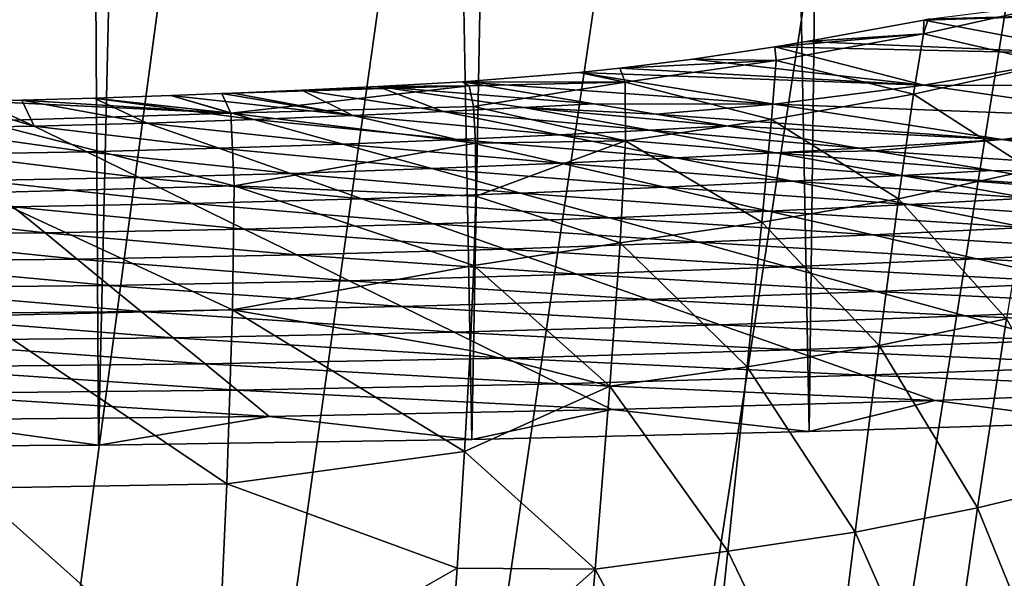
# Model space of a CAD drawing. Header units: metres. Extents: x -23 to 23, y -199 to 23.
# Tile 61 of 112: x 1.48 to 6.63, y -24.19 to -21.27. Entities that reach past the tile are written whole.
import ezdxf

# ---------------------------------------------------------------- set-up
doc = ezdxf.new("R2010")
doc.units = ezdxf.units.M
doc.layers.add('solid_509541_180_SW0001', color=7, linetype='CONTINUOUS')

msp = doc.modelspace()

# ---------------------------------------------------------------- linework, layer by layer
at = {"layer": 'solid_509541_180_SW0001'}
for points in [[(1.616299, 23.49324), (0.073769, -23.499956), (0.061175, 23.499964)], [(1.616299, 23.49324), (1.894353, -23.490602), (0.073769, -23.499956)], [(2.975775, 23.477303), (1.894353, -23.490602), (1.616299, 23.49324)], [(2.975775, 23.477303), (3.845593, -23.46209), (1.894353, -23.490602)], [(4.722526, 23.443232), (3.845593, -23.46209), (2.975775, 23.477303)], [(4.722526, 23.443232), (5.609097, -23.420244), (3.845593, -23.46209)], [(6.185951, 23.403366), (5.609097, -23.420244), (4.722526, 23.443232)], [(6.185951, 23.403366), (7.135674, -23.372118), (5.609097, -23.420244)], [(7.414093, 23.362188), (7.135674, -23.372118), (6.185951, 23.403366)], [(19.316486, -4.761213, 243), (18.993776, -5.918785, 243), (-20.209421, -189, 243)], [(19.316486, -4.761213, 243), (-20.209421, -189, 243), (20.209421, -189, 243)], [(18.993776, -5.918785, 243), (18.601791, -7.054702, 243), (-20.209421, -189, 243)], [(18.601791, -7.054702, 243), (18.141941, -8.164902, 243), (-20.209421, -189, 243)], [(18.141941, -8.164902, 243), (17.615858, -9.2454, 243), (-20.209421, -189, 243)], [(17.615858, -9.2454, 243), (17.025412, -10.292294, 243), (-20.209421, -189, 243)], [(17.025412, -10.292294, 243), (16.372877, -11.301532, 243), (-20.209421, -189, 243)], [(16.372877, -11.301532, 243), (15.660671, -12.269428, 243), (-20.209421, -189, 243)], [(15.660671, -12.269428, 243), (14.891361, -13.19253, 243), (-20.209421, -189, 243)], [(14.891361, -13.19253, 243), (14.067702, -14.067531, 243), (-20.209421, -189, 243)], [(14.067702, -14.067531, 243), (13.192632, -14.891286, 243), (-20.209421, -189, 243)], [(13.192632, -14.891286, 243), (12.269317, -15.660772, 243), (-20.209421, -189, 243)], [(12.269317, -15.660772, 243), (11.301332, -16.373013, 243), (-20.209421, -189, 243)], [(11.301332, -16.373013, 243), (10.292202, -17.025454, 243), (-20.209421, -189, 243)], [(10.292202, -17.025454, 243), (9.245549, -17.61577, 243), (-20.209421, -189, 243)], [(9.245549, -17.61577, 243), (8.165118, -18.141846, 243), (-20.209421, -189, 243)], [(8.165118, -18.141846, 243), (7.054771, -18.601778, 243), (-20.209421, -189, 243)], [(7.054771, -18.601778, 243), (5.918605, -18.993841, 243), (-20.209421, -189, 243)], [(5.918605, -18.993841, 243), (4.76099, -19.316536, 243), (-20.209421, -189, 243)], [(4.76099, -19.316536, 243), (3.586091, -19.568735, 243), (-20.209421, -189, 243)], [(3.586091, -19.568735, 243), (2.39812, -19.749546, 243), (-20.209421, -189, 243)], [(2.39812, -19.749546, 243), (1.201424, -19.858311, 243), (-20.209421, -189, 243)], [(6.207005, -21.341492, 193.3564), (6.230717, -21.265827, 190.338989), (6.958914, -21.173979, 193.646439)], [(6.207005, -21.341492, 193.3564), (6.958914, -21.173979, 193.646439), (6.876636, -21.496485, 196.614426)], [(6.209002, -21.27014, 190.331879), (7.142649, -21.448755, 168.448547), (8.213957, -21.207584, 168.448547)], [(6.230717, -21.265827, 190.338989), (6.209002, -21.27014, 190.331879), (8.213957, -21.207584, 168.448547)], [(6.209002, -21.27014, 190.331879), (5.595481, -21.382557, 190.142395), (7.142649, -21.448755, 168.448547)], [(6.207005, -21.341492, 193.3564), (5.595481, -21.382557, 190.142395), (6.209002, -21.27014, 190.331879)], [(6.207005, -21.341492, 193.3564), (6.209002, -21.27014, 190.331879), (6.230717, -21.265827, 190.338989)], [(6.207005, -21.341492, 193.3564), (5.429937, -21.409719, 190.094925), (5.595481, -21.382557, 190.142395)], [(5.436647, -21.480829, 193.096573), (5.429937, -21.409719, 190.094925), (6.207005, -21.341492, 193.3564)], [(5.436647, -21.480829, 193.096573), (6.207005, -21.341492, 193.3564), (6.154942, -21.656761, 196.314209)], [(6.154942, -21.656761, 196.314209), (6.207005, -21.341492, 193.3564), (6.876636, -21.496485, 196.614426)], [(5.429937, -21.409719, 190.094925), (5.000621, -21.473419, 189.978958), (6.208157, -21.609673, 168.448547)], [(5.436647, -21.480829, 193.096573), (5.000621, -21.473419, 189.978958), (5.429937, -21.409719, 190.094925)], [(5.595481, -21.382557, 190.142395), (5.429937, -21.409719, 190.094925), (7.142649, -21.448755, 168.448547)], [(5.429937, -21.409719, 190.094925), (6.208157, -21.609673, 168.448547), (7.142649, -21.448755, 168.448547)], [(7.142649, -21.448755, 168.448547), (6.208157, -21.609673, 168.448547), (8.336508, -21.612206, 144.381027)], [(5.000621, -21.473419, 189.978958), (4.618713, -21.521194, 189.884323), (6.208157, -21.609673, 168.448547)], [(5.436647, -21.480829, 193.096573), (4.618713, -21.521194, 189.884323), (5.000621, -21.473419, 189.978958)], [(4.647918, -21.595234, 192.868408), (4.618713, -21.521194, 189.884323), (5.436647, -21.480829, 193.096573)], [(4.647918, -21.595234, 192.868408), (5.436647, -21.480829, 193.096573), (5.412937, -21.788731, 196.043533)], [(5.412937, -21.788731, 196.043533), (5.436647, -21.480829, 193.096573), (6.154942, -21.656761, 196.314209)], [(6.154942, -21.656761, 196.314209), (6.876636, -21.496485, 196.614426), (6.77003, -22.053106, 199.504044)], [(4.406737, -21.543785, 189.83522), (3.797535, -21.59197, 189.70755), (5.426305, -21.709255, 168.448547)], [(4.647918, -21.595234, 192.868408), (3.797535, -21.59197, 189.70755), (4.406737, -21.543785, 189.83522)], [(4.618713, -21.521194, 189.884323), (4.406737, -21.543785, 189.83522), (6.208157, -21.609673, 168.448547)], [(4.647918, -21.595234, 192.868408), (4.406737, -21.543785, 189.83522), (4.618713, -21.521194, 189.884323)], [(4.406737, -21.543785, 189.83522), (5.426305, -21.709255, 168.448547), (6.208157, -21.609673, 168.448547)], [(3.831389, -21.613434, 191.525238), (2.539451, -21.654278, 189.505615), (2.59855, -21.651846, 189.51326)], [(2.58552, -21.756897, 192.770126), (2.539451, -21.654278, 189.505615), (3.831389, -21.613434, 191.525238)], [(2.58552, -21.756897, 192.770126), (3.831389, -21.613434, 191.525238), (3.853807, -21.720793, 193.328903)], [(3.831389, -21.613434, 191.525238), (2.59855, -21.651846, 189.51326), (2.956939, -21.636044, 189.563522)], [(3.831389, -21.613434, 191.525238), (2.956939, -21.636044, 189.563522), (3.354321, -21.616423, 189.626999)], [(3.354321, -21.616423, 189.626999), (2.956939, -21.636044, 189.563522), (3.695697, -21.747831, 175.275177)], [(3.797535, -21.59197, 189.70755), (3.354321, -21.616423, 189.626999), (4.482867, -21.706884, 175.275177)], [(3.831389, -21.613434, 191.525238), (3.354321, -21.616423, 189.626999), (3.797535, -21.59197, 189.70755)], [(3.354321, -21.616423, 189.626999), (3.695697, -21.747831, 175.275177), (4.116369, -21.726852, 175.275177)], [(3.354321, -21.616423, 189.626999), (4.116369, -21.726852, 175.275177), (4.482867, -21.706884, 175.275177)], [(5.426305, -21.709255, 168.448547), (3.797535, -21.59197, 189.70755), (4.482867, -21.706884, 175.275177)], [(3.831389, -21.613434, 191.525238), (3.797535, -21.59197, 189.70755), (4.647918, -21.595234, 192.868408)], [(3.853807, -21.720793, 193.328903), (3.831389, -21.613434, 191.525238), (4.647918, -21.595234, 192.868408)], [(3.853807, -21.720793, 193.328903), (4.647918, -21.595234, 192.868408), (4.648838, -21.901735, 195.803909)], [(4.648838, -21.901735, 195.803909), (4.647918, -21.595234, 192.868408), (5.412937, -21.788731, 196.043533)], [(6.208157, -21.609673, 168.448547), (5.426305, -21.709255, 168.448547), (7.417116, -21.783422, 144.381027)], [(6.208157, -21.609673, 168.448547), (7.417116, -21.783422, 144.381027), (8.336508, -21.612206, 144.381027)], [(2.271508, -21.664667, 189.473145), (1.871135, -21.678226, 189.431458), (2.706049, -21.789618, 175.275177)], [(2.58552, -21.756897, 192.770126), (1.871135, -21.678226, 189.431458), (2.271508, -21.664667, 189.473145)], [(2.539451, -21.654278, 189.505615), (2.271508, -21.664667, 189.473145), (3.223964, -21.769098, 175.275177)], [(2.58552, -21.756897, 192.770126), (2.271508, -21.664667, 189.473145), (2.539451, -21.654278, 189.505615)], [(2.271508, -21.664667, 189.473145), (2.706049, -21.789618, 175.275177), (3.223964, -21.769098, 175.275177)], [(2.59855, -21.651846, 189.51326), (2.539451, -21.654278, 189.505615), (3.223964, -21.769098, 175.275177)], [(2.956939, -21.636044, 189.563522), (2.59855, -21.651846, 189.51326), (3.223964, -21.769098, 175.275177)], [(2.956939, -21.636044, 189.563522), (3.223964, -21.769098, 175.275177), (3.695697, -21.747831, 175.275177)], [(5.412937, -21.788731, 196.043533), (6.154942, -21.656761, 196.314209), (6.076934, -22.203512, 199.198532)], [(6.076934, -22.203512, 199.198532), (6.154942, -21.656761, 196.314209), (6.77003, -22.053106, 199.504044)], [(1.121829, -21.696999, 189.375214), (0.944679, -21.834528, 175.275177), (1.558348, -21.823528, 175.275177)], [(1.272421, -21.693939, 189.384247), (1.121829, -21.696999, 189.375214), (1.558348, -21.823528, 175.275177)], [(1.493871, -21.68878, 189.399612), (1.272421, -21.693939, 189.384247), (1.558348, -21.823528, 175.275177)], [(2.58552, -21.756897, 192.770126), (1.272421, -21.693939, 189.384247), (1.493871, -21.68878, 189.399612)], [(1.276266, -21.797894, 192.617279), (1.272421, -21.693939, 189.384247), (2.58552, -21.756897, 192.770126)], [(1.871135, -21.678226, 189.431458), (1.493871, -21.68878, 189.399612), (2.148315, -21.808176, 175.275177)], [(2.58552, -21.756897, 192.770126), (1.493871, -21.68878, 189.399612), (1.871135, -21.678226, 189.431458)], [(1.493871, -21.68878, 189.399612), (1.558348, -21.823528, 175.275177), (2.148315, -21.808176, 175.275177)], [(1.871135, -21.678226, 189.431458), (2.148315, -21.808176, 175.275177), (2.706049, -21.789618, 175.275177)], [(2.58552, -21.756897, 192.770126), (3.853807, -21.720793, 193.328903), (3.865208, -21.913446, 195.117004)], [(3.865208, -21.913446, 195.117004), (3.853807, -21.720793, 193.328903), (4.648838, -21.901735, 195.803909)], [(4.807035, -21.761238, 168.448547), (4.482867, -21.706884, 175.275177), (4.116369, -21.726852, 175.275177)], [(5.426305, -21.709255, 168.448547), (4.482867, -21.706884, 175.275177), (4.807035, -21.761238, 168.448547)], [(5.426305, -21.709255, 168.448547), (4.807035, -21.761238, 168.448547), (6.618662, -21.893757, 144.381027)], [(5.426305, -21.709255, 168.448547), (6.618662, -21.893757, 144.381027), (7.417116, -21.783422, 144.381027)], [(1.276266, -21.797894, 192.617279), (2.58552, -21.756897, 192.770126), (2.602848, -22.135984, 195.989914)], [(2.602848, -22.135984, 195.989914), (2.58552, -21.756897, 192.770126), (3.865208, -21.913446, 195.117004)], [(3.223964, -21.769098, 175.275177), (2.706049, -21.789618, 175.275177), (3.767678, -21.893801, 160.667694)], [(3.695697, -21.747831, 175.275177), (3.223964, -21.769098, 175.275177), (4.304678, -21.869167, 160.667694)], [(3.223964, -21.769098, 175.275177), (3.767678, -21.893801, 160.667694), (4.304678, -21.869167, 160.667694)], [(4.116369, -21.726852, 175.275177), (3.695697, -21.747831, 175.275177), (4.775633, -21.845324, 160.667694)], [(3.695697, -21.747831, 175.275177), (4.304678, -21.869167, 160.667694), (4.775633, -21.845324, 160.667694)], [(4.116369, -21.726852, 175.275177), (4.775633, -21.845324, 160.667694), (5.176515, -21.823191, 160.667694)], [(4.807035, -21.761238, 168.448547), (4.116369, -21.726852, 175.275177), (5.176515, -21.823191, 160.667694)], [(6.618662, -21.893757, 144.381027), (4.807035, -21.761238, 168.448547), (5.176515, -21.823191, 160.667694)], [(1.558348, -21.823528, 175.275177), (0.944679, -21.834528, 175.275177), (1.832758, -21.958258, 160.667694)], [(1.271734, -22.173246, 195.817856), (1.276266, -21.797894, 192.617279), (2.602848, -22.135984, 195.989914)], [(2.148315, -21.808176, 175.275177), (1.558348, -21.823528, 175.275177), (2.522696, -21.939917, 160.667694)], [(1.558348, -21.823528, 175.275177), (1.832758, -21.958258, 160.667694), (2.522696, -21.939917, 160.667694)], [(2.706049, -21.789618, 175.275177), (2.148315, -21.808176, 175.275177), (3.170939, -21.9179, 160.667694)], [(2.148315, -21.808176, 175.275177), (2.522696, -21.939917, 160.667694), (3.170939, -21.9179, 160.667694)], [(2.706049, -21.789618, 175.275177), (3.170939, -21.9179, 160.667694), (3.767678, -21.893801, 160.667694)], [(4.648838, -21.901735, 195.803909), (5.412937, -21.788731, 196.043533), (5.36194, -22.325861, 198.922073)], [(5.176515, -21.823191, 160.667694), (4.775633, -21.845324, 160.667694), (5.870162, -21.939499, 146.060226)], [(6.618662, -21.893757, 144.381027), (5.176515, -21.823191, 160.667694), (5.870162, -21.939499, 146.060226)], [(5.36194, -22.325861, 198.922073), (5.412937, -21.788731, 196.043533), (6.076934, -22.203512, 199.198532)], [(7.417116, -21.783422, 144.381027), (6.618662, -21.893757, 144.381027), (8.626075, -21.957172, 120.313515)], [(0.944679, -21.834528, 175.275177), (1.112163, -21.971464, 160.667694), (1.832758, -21.958258, 160.667694)], [(4.304678, -21.869167, 160.667694), (3.767678, -21.893801, 160.667694), (4.91366, -21.990503, 146.060226)], [(4.775633, -21.845324, 160.667694), (4.304678, -21.869167, 160.667694), (5.434898, -21.963797, 146.060226)], [(4.304678, -21.869167, 160.667694), (4.91366, -21.990503, 146.060226), (5.434898, -21.963797, 146.060226)], [(4.775633, -21.845324, 160.667694), (5.434898, -21.963797, 146.060226), (5.870162, -21.939499, 146.060226)], [(3.170939, -21.9179, 160.667694), (2.522696, -21.939917, 160.667694), (3.635829, -22.046181, 146.060226)], [(2.602848, -22.135984, 195.989914), (3.865208, -21.913446, 195.117004), (3.865968, -22.190699, 196.888397)], [(3.767678, -21.893801, 160.667694), (3.170939, -21.9179, 160.667694), (4.311391, -22.018503, 146.060226)], [(3.170939, -21.9179, 160.667694), (3.635829, -22.046181, 146.060226), (4.311391, -22.018503, 146.060226)], [(3.767678, -21.893801, 160.667694), (4.311391, -22.018503, 146.060226), (4.91366, -21.990503, 146.060226)], [(3.865968, -22.190699, 196.888397), (3.865208, -21.913446, 195.117004), (4.648838, -21.901735, 195.803909)], [(3.865968, -22.190699, 196.888397), (4.648838, -21.901735, 195.803909), (4.621654, -22.434309, 198.67627)], [(4.621654, -22.434309, 198.67627), (4.648838, -21.901735, 195.803909), (5.36194, -22.325861, 198.922073)], [(6.618662, -21.893757, 144.381027), (5.870162, -21.939499, 146.060226), (5.949899, -21.952869, 144.381027)], [(6.618662, -21.893757, 144.381027), (5.949899, -21.952869, 144.381027), (7.81102, -22.07826, 120.313515)], [(6.618662, -21.893757, 144.381027), (7.81102, -22.07826, 120.313515), (8.626075, -21.957172, 120.313515)], [(1.832758, -21.958258, 160.667694), (1.112163, -21.971464, 160.667694), (2.107169, -22.092987, 146.060226)], [(1.112163, -21.971464, 160.667694), (1.279648, -22.1084, 146.060226), (2.107169, -22.092987, 146.060226)], [(2.522696, -21.939917, 160.667694), (1.832758, -21.958258, 160.667694), (2.897076, -22.071655, 146.060226)], [(1.832758, -21.958258, 160.667694), (2.107169, -22.092987, 146.060226), (2.897076, -22.071655, 146.060226)], [(2.522696, -21.939917, 160.667694), (2.897076, -22.071655, 146.060226), (3.635829, -22.046181, 146.060226)], [(5.434898, -21.963797, 146.060226), (4.91366, -21.990503, 146.060226), (6.094162, -22.082268, 131.452744)], [(5.949899, -21.952869, 144.381027), (5.870162, -21.939499, 146.060226), (5.434898, -21.963797, 146.060226)], [(5.949899, -21.952869, 144.381027), (5.434898, -21.963797, 146.060226), (6.563809, -22.055807, 131.452744)], [(5.434898, -21.963797, 146.060226), (6.094162, -22.082268, 131.452744), (6.563809, -22.055807, 131.452744)], [(7.81102, -22.07826, 120.313515), (5.949899, -21.952869, 144.381027), (6.563809, -22.055807, 131.452744)], [(4.311391, -22.018503, 146.060226), (3.635829, -22.046181, 146.060226), (4.855104, -22.143206, 131.452744)], [(4.91366, -21.990503, 146.060226), (4.311391, -22.018503, 146.060226), (5.522641, -22.111839, 131.452744)], [(4.311391, -22.018503, 146.060226), (4.855104, -22.143206, 131.452744), (5.522641, -22.111839, 131.452744)], [(4.91366, -21.990503, 146.060226), (5.522641, -22.111839, 131.452744), (6.094162, -22.082268, 131.452744)], [(2.897076, -22.071655, 146.060226), (2.107169, -22.092987, 146.060226), (3.271457, -22.203396, 131.452744)], [(3.635829, -22.046181, 146.060226), (2.897076, -22.071655, 146.060226), (4.100719, -22.174463, 131.452744)], [(2.897076, -22.071655, 146.060226), (3.271457, -22.203396, 131.452744), (4.100719, -22.174463, 131.452744)], [(3.635829, -22.046181, 146.060226), (4.100719, -22.174463, 131.452744), (4.855104, -22.143206, 131.452744)], [(6.094162, -22.082268, 131.452744), (5.522641, -22.111839, 131.452744), (6.753427, -22.200739, 116.845261)], [(6.076934, -22.203512, 199.198532), (6.77003, -22.053106, 199.504044), (6.64052, -22.831835, 202.30304)], [(7.092763, -22.144499, 120.313515), (6.563809, -22.055807, 131.452744), (6.094162, -22.082268, 131.452744)], [(6.094162, -22.082268, 131.452744), (6.753427, -22.200739, 116.845261), (7.257456, -22.172113, 116.845261)], [(7.092763, -22.144499, 120.313515), (6.094162, -22.082268, 131.452744), (7.257456, -22.172113, 116.845261)], [(7.81102, -22.07826, 120.313515), (6.563809, -22.055807, 131.452744), (7.092763, -22.144499, 120.313515)], [(2.107169, -22.092987, 146.060226), (1.279648, -22.1084, 146.060226), (2.38158, -22.227718, 131.452744)], [(1.279648, -22.1084, 146.060226), (1.447132, -22.245338, 131.452744), (2.38158, -22.227718, 131.452744)], [(2.107169, -22.092987, 146.060226), (2.38158, -22.227718, 131.452744), (3.271457, -22.203396, 131.452744)], [(5.522641, -22.111839, 131.452744), (4.855104, -22.143206, 131.452744), (6.131623, -22.233177, 116.845261)], [(5.522641, -22.111839, 131.452744), (6.131623, -22.233177, 116.845261), (6.753427, -22.200739, 116.845261)], [(1.259204, -22.815119, 198.964874), (1.271734, -22.173246, 195.817856), (2.59521, -22.784672, 199.145187)], [(1.271734, -22.173246, 195.817856), (2.602848, -22.135984, 195.989914), (2.59521, -22.784672, 199.145187)], [(2.59521, -22.784672, 199.145187), (2.602848, -22.135984, 195.989914), (3.856419, -22.55187, 198.642014)], [(2.602848, -22.135984, 195.989914), (3.865968, -22.190699, 196.888397), (3.856419, -22.55187, 198.642014)], [(4.100719, -22.174463, 131.452744), (3.271457, -22.203396, 131.452744), (4.565609, -22.302746, 116.845261)], [(4.855104, -22.143206, 131.452744), (4.100719, -22.174463, 131.452744), (5.398818, -22.267908, 116.845261)], [(4.100719, -22.174463, 131.452744), (4.565609, -22.302746, 116.845261), (5.398818, -22.267908, 116.845261)], [(4.855104, -22.143206, 131.452744), (5.398818, -22.267908, 116.845261), (6.131623, -22.233177, 116.845261)], [(2.38158, -22.227718, 131.452744), (1.447132, -22.245338, 131.452744), (2.65599, -22.362448, 116.845261)], [(3.271457, -22.203396, 131.452744), (2.38158, -22.227718, 131.452744), (3.645838, -22.335136, 116.845261)], [(2.38158, -22.227718, 131.452744), (2.65599, -22.362448, 116.845261), (3.645838, -22.335136, 116.845261)], [(3.271457, -22.203396, 131.452744), (3.645838, -22.335136, 116.845261), (4.565609, -22.302746, 116.845261)], [(3.856419, -22.55187, 198.642014), (3.865968, -22.190699, 196.888397), (4.621654, -22.434309, 198.67627)], [(5.36194, -22.325861, 198.922073), (6.076934, -22.203512, 199.198532), (5.974515, -22.970575, 201.99707)], [(6.131623, -22.233177, 116.845261), (5.398818, -22.267908, 116.845261), (6.740604, -22.354513, 102.237778)], [(5.974515, -22.970575, 201.99707), (6.076934, -22.203512, 199.198532), (6.64052, -22.831835, 202.30304)], [(6.753427, -22.200739, 116.845261), (6.131623, -22.233177, 116.845261), (7.412691, -22.31921, 102.237778)], [(6.131623, -22.233177, 116.845261), (6.740604, -22.354513, 102.237778), (7.412691, -22.31921, 102.237778)], [(1.447132, -22.245338, 131.452744), (0.485434, -22.254614, 131.452744), (1.614617, -22.382275, 116.845261)], [(0.485434, -22.254614, 131.452744), (0.541739, -22.392723, 116.845261), (1.614617, -22.382275, 116.845261)], [(1.447132, -22.245338, 131.452744), (1.614617, -22.382275, 116.845261), (2.65599, -22.362448, 116.845261)], [(5.398818, -22.267908, 116.845261), (4.565609, -22.302746, 116.845261), (5.942531, -22.392609, 102.237778)], [(5.398818, -22.267908, 116.845261), (5.942531, -22.392609, 102.237778), (6.740604, -22.354513, 102.237778)], [(3.645838, -22.335136, 116.845261), (2.65599, -22.362448, 116.845261), (4.020218, -22.466877, 102.237778)], [(4.565609, -22.302746, 116.845261), (3.645838, -22.335136, 116.845261), (5.0305, -22.431028, 102.237778)], [(3.645838, -22.335136, 116.845261), (4.020218, -22.466877, 102.237778), (5.0305, -22.431028, 102.237778)], [(4.565609, -22.302746, 116.845261), (5.0305, -22.431028, 102.237778), (5.942531, -22.392609, 102.237778)], [(4.621654, -22.434309, 198.67627), (5.36194, -22.325861, 198.922073), (5.285303, -23.081932, 201.719772)], [(5.285303, -23.081932, 201.719772), (5.36194, -22.325861, 198.922073), (5.974515, -22.970575, 201.99707)], [(1.614617, -22.382275, 116.845261), (0.541739, -22.392723, 116.845261), (1.782102, -22.519211, 102.237778)], [(2.65599, -22.362448, 116.845261), (1.614617, -22.382275, 116.845261), (2.930401, -22.497179, 102.237778)], [(1.614617, -22.382275, 116.845261), (1.782102, -22.519211, 102.237778), (2.930401, -22.497179, 102.237778)], [(2.65599, -22.362448, 116.845261), (2.930401, -22.497179, 102.237778), (4.020218, -22.466877, 102.237778)], [(6.740604, -22.354513, 102.237778), (5.942531, -22.392609, 102.237778), (7.349586, -22.475849, 87.630295)], [(0.541739, -22.392723, 116.845261), (0.598044, -22.530834, 102.237778), (1.782102, -22.519211, 102.237778)], [(3.856419, -22.55187, 198.642014), (4.621654, -22.434309, 198.67627), (4.568119, -23.183655, 201.472778)], [(5.0305, -22.431028, 102.237778), (4.020218, -22.466877, 102.237778), (5.49539, -22.559311, 87.630295)], [(4.568119, -23.183655, 201.472778), (4.621654, -22.434309, 198.67627), (5.285303, -23.081932, 201.719772)], [(5.942531, -22.392609, 102.237778), (5.0305, -22.431028, 102.237778), (6.486244, -22.517311, 87.630295)], [(5.0305, -22.431028, 102.237778), (5.49539, -22.559311, 87.630295), (6.486244, -22.517311, 87.630295)], [(5.942531, -22.392609, 102.237778), (6.486244, -22.517311, 87.630295), (7.349586, -22.475849, 87.630295)], [(4.020218, -22.466877, 102.237778), (2.930401, -22.497179, 102.237778), (4.394599, -22.598616, 87.630295)], [(4.020218, -22.466877, 102.237778), (4.394599, -22.598616, 87.630295), (5.49539, -22.559311, 87.630295)], [(7.349586, -22.475849, 87.630295), (6.486244, -22.517311, 87.630295), (7.958568, -22.597185, 73.022812)], [(1.782102, -22.519211, 102.237778), (0.598044, -22.530834, 102.237778), (1.949586, -22.656147, 87.630295)], [(0.598044, -22.530834, 102.237778), (0.654349, -22.668943, 87.630295), (1.949586, -22.656147, 87.630295)], [(2.930401, -22.497179, 102.237778), (1.782102, -22.519211, 102.237778), (3.204812, -22.631908, 87.630295)], [(1.782102, -22.519211, 102.237778), (1.949586, -22.656147, 87.630295), (3.204812, -22.631908, 87.630295)], [(2.930401, -22.497179, 102.237778), (3.204812, -22.631908, 87.630295), (4.394599, -22.598616, 87.630295)], [(6.486244, -22.517311, 87.630295), (5.49539, -22.559311, 87.630295), (7.029957, -22.642014, 73.022812)], [(6.486244, -22.517311, 87.630295), (7.029957, -22.642014, 73.022812), (7.958568, -22.597185, 73.022812)], [(2.59521, -22.784672, 199.145187), (3.856419, -22.55187, 198.642014), (3.836847, -22.996449, 200.376877)], [(3.836847, -22.996449, 200.376877), (3.856419, -22.55187, 198.642014), (4.568119, -23.183655, 201.472778)], [(5.49539, -22.559311, 87.630295), (4.394599, -22.598616, 87.630295), (5.96028, -22.687592, 73.022812)], [(5.49539, -22.559311, 87.630295), (5.96028, -22.687592, 73.022812), (7.029957, -22.642014, 73.022812)], [(3.204812, -22.631908, 87.630295), (1.949586, -22.656147, 87.630295), (3.479223, -22.766638, 73.022812)], [(4.394599, -22.598616, 87.630295), (3.204812, -22.631908, 87.630295), (4.76898, -22.730356, 73.022812)], [(3.204812, -22.631908, 87.630295), (3.479223, -22.766638, 73.022812), (4.76898, -22.730356, 73.022812)], [(4.394599, -22.598616, 87.630295), (4.76898, -22.730356, 73.022812), (5.96028, -22.687592, 73.022812)], [(7.029957, -22.642014, 73.022812), (5.96028, -22.687592, 73.022812), (7.57367, -22.766716, 58.415333)], [(1.949586, -22.656147, 87.630295), (0.654349, -22.668943, 87.630295), (2.117071, -22.793083, 73.022812)], [(0.654349, -22.668943, 87.630295), (0.710654, -22.807053, 73.022812), (2.117071, -22.793083, 73.022812)], [(1.949586, -22.656147, 87.630295), (2.117071, -22.793083, 73.022812), (3.479223, -22.766638, 73.022812)], [(5.96028, -22.687592, 73.022812), (4.76898, -22.730356, 73.022812), (6.42517, -22.815874, 58.415333)], [(5.96028, -22.687592, 73.022812), (6.42517, -22.815874, 58.415333), (7.57367, -22.766716, 58.415333)], [(4.76898, -22.730356, 73.022812), (3.479223, -22.766638, 73.022812), (5.14336, -22.862097, 58.415333)], [(4.76898, -22.730356, 73.022812), (5.14336, -22.862097, 58.415333), (6.42517, -22.815874, 58.415333)], [(2.117071, -22.793083, 73.022812), (0.710654, -22.807053, 73.022812), (2.284555, -22.930019, 58.415333)], [(1.259204, -22.815119, 198.964874), (2.59521, -22.784672, 199.145187), (2.564475, -23.693354, 202.217209)], [(3.479223, -22.766638, 73.022812), (2.117071, -22.793083, 73.022812), (3.753633, -22.901369, 58.415333)], [(2.117071, -22.793083, 73.022812), (2.284555, -22.930019, 58.415333), (3.753633, -22.901369, 58.415333)], [(2.564475, -23.693354, 202.217209), (2.59521, -22.784672, 199.145187), (3.807495, -23.524206, 202.092041)], [(2.59521, -22.784672, 199.145187), (3.836847, -22.996449, 200.376877), (3.807495, -23.524206, 202.092041)], [(3.479223, -22.766638, 73.022812), (3.753633, -22.901369, 58.415333), (5.14336, -22.862097, 58.415333)], [(7.57367, -22.766716, 58.415333), (6.42517, -22.815874, 58.415333), (8.117384, -22.891418, 43.80785)], [(0.710654, -22.807053, 73.022812), (0.76696, -22.945164, 58.415333), (2.284555, -22.930019, 58.415333)], [(1.239161, -23.716261, 202.037979), (1.259204, -22.815119, 198.964874), (2.564475, -23.693354, 202.217209)], [(6.42517, -22.815874, 58.415333), (5.14336, -22.862097, 58.415333), (6.89006, -22.944157, 43.80785)], [(5.974515, -22.970575, 201.99707), (6.64052, -22.831835, 202.30304), (6.489452, -23.819569, 205.000732)], [(6.42517, -22.815874, 58.415333), (6.89006, -22.944157, 43.80785), (8.117384, -22.891418, 43.80785)], [(6.489452, -23.819569, 205.000732), (6.64052, -22.831835, 202.30304), (7.112747, -23.669722, 205.329559)], [(3.753633, -22.901369, 58.415333), (2.284555, -22.930019, 58.415333), (4.028044, -23.036098, 43.80785)], [(5.14336, -22.862097, 58.415333), (3.753633, -22.901369, 58.415333), (5.517741, -22.993835, 43.80785)], [(3.753633, -22.901369, 58.415333), (4.028044, -23.036098, 43.80785), (5.517741, -22.993835, 43.80785)], [(5.14336, -22.862097, 58.415333), (5.517741, -22.993835, 43.80785), (6.89006, -22.944157, 43.80785)], [(2.284555, -22.930019, 58.415333), (0.76696, -22.945164, 58.415333), (2.45204, -23.066956, 43.80785)], [(0.76696, -22.945164, 58.415333), (0.823265, -23.083273, 43.80785), (2.45204, -23.066956, 43.80785)], [(2.284555, -22.930019, 58.415333), (2.45204, -23.066956, 43.80785), (4.028044, -23.036098, 43.80785)], [(6.89006, -22.944157, 43.80785), (5.517741, -22.993835, 43.80785), (7.35495, -23.072439, 29.200369)], [(3.807495, -23.524206, 202.092041), (3.836847, -22.996449, 200.376877), (4.568119, -23.183655, 201.472778)], [(5.517741, -22.993835, 43.80785), (4.028044, -23.036098, 43.80785), (5.892122, -23.125576, 29.200369)], [(5.285303, -23.081932, 201.719772), (5.974515, -22.970575, 201.99707), (5.849151, -23.945745, 204.698975)], [(5.517741, -22.993835, 43.80785), (5.892122, -23.125576, 29.200369), (7.35495, -23.072439, 29.200369)], [(5.849151, -23.945745, 204.698975), (5.974515, -22.970575, 201.99707), (6.489452, -23.819569, 205.000732)], [(4.028044, -23.036098, 43.80785), (2.45204, -23.066956, 43.80785), (4.302454, -23.17083, 29.200369)], [(4.028044, -23.036098, 43.80785), (4.302454, -23.17083, 29.200369), (5.892122, -23.125576, 29.200369)], [(2.45204, -23.066956, 43.80785), (0.823265, -23.083273, 43.80785), (2.619524, -23.203892, 29.200369)], [(0.823265, -23.083273, 43.80785), (0.87957, -23.221382, 29.200369), (2.619524, -23.203892, 29.200369)], [(2.45204, -23.066956, 43.80785), (2.619524, -23.203892, 29.200369), (4.302454, -23.17083, 29.200369)], [(4.568119, -23.183655, 201.472778), (5.285303, -23.081932, 201.719772), (5.184619, -24.045645, 204.425507)], [(5.184619, -24.045645, 204.425507), (5.285303, -23.081932, 201.719772), (5.849151, -23.945745, 204.698975)], [(7.35495, -23.072439, 29.200369), (5.892122, -23.125576, 29.200369), (7.81984, -23.200722, 14.592888)], [(5.892122, -23.125576, 29.200369), (4.302454, -23.17083, 29.200369), (6.266502, -23.257317, 14.592888)], [(5.892122, -23.125576, 29.200369), (6.266502, -23.257317, 14.592888), (7.81984, -23.200722, 14.592888)], [(2.619524, -23.203892, 29.200369), (0.87957, -23.221382, 29.200369), (2.787009, -23.340828, 14.592888)], [(4.302454, -23.17083, 29.200369), (2.619524, -23.203892, 29.200369), (4.576865, -23.305559, 14.592888)], [(2.619524, -23.203892, 29.200369), (2.787009, -23.340828, 14.592888), (4.576865, -23.305559, 14.592888)], [(3.807495, -23.524206, 202.092041), (4.568119, -23.183655, 201.472778), (4.489948, -24.139505, 204.181961)], [(4.302454, -23.17083, 29.200369), (4.576865, -23.305559, 14.592888), (6.266502, -23.257317, 14.592888)], [(4.489948, -24.139505, 204.181961), (4.568119, -23.183655, 201.472778), (5.184619, -24.045645, 204.425507)], [(7.81984, -23.200722, 14.592888), (6.266502, -23.257317, 14.592888), (7.135674, -23.372118)], [(0.87957, -23.221382, 29.200369), (0.935875, -23.359493, 14.592888), (2.787009, -23.340828, 14.592888)], [(6.266502, -23.257317, 14.592888), (4.576865, -23.305559, 14.592888), (5.609097, -23.420244)], [(6.266502, -23.257317, 14.592888), (5.609097, -23.420244), (7.135674, -23.372118)], [(4.576865, -23.305559, 14.592888), (2.787009, -23.340828, 14.592888), (3.845593, -23.46209)], [(4.576865, -23.305559, 14.592888), (3.845593, -23.46209), (5.609097, -23.420244)], [(0.935875, -23.359493, 14.592888), (0.073769, -23.499956), (1.894353, -23.490602)], [(2.787009, -23.340828, 14.592888), (0.935875, -23.359493, 14.592888), (1.894353, -23.490602)], [(2.787009, -23.340828, 14.592888), (1.894353, -23.490602), (3.845593, -23.46209)], [(2.564475, -23.693354, 202.217209), (3.807495, -23.524206, 202.092041), (3.768648, -24.134064, 203.783249)], [(3.768648, -24.134064, 203.783249), (3.807495, -23.524206, 202.092041), (4.489948, -24.139505, 204.181961)], [(6.489452, -23.819569, 205.000732), (7.112747, -23.669722, 205.329559), (6.917162, -24.868975, 207.90715)], [(1.21203, -24.868319, 205.017975), (1.239161, -23.716261, 202.037979), (2.512498, -24.851559, 205.188583)], [(1.239161, -23.716261, 202.037979), (2.564475, -23.693354, 202.217209), (2.512498, -24.851559, 205.188583)], [(2.512498, -24.851559, 205.188583), (2.564475, -23.693354, 202.217209), (3.768648, -24.134064, 203.783249)], [(5.849151, -23.945745, 204.698975), (6.489452, -23.819569, 205.000732), (6.318078, -25.004396, 207.587463)], [(6.318078, -25.004396, 207.587463), (6.489452, -23.819569, 205.000732), (6.917162, -24.868975, 207.90715)], [(5.184619, -24.045645, 204.425507), (5.849151, -23.945745, 204.698975), (5.702221, -25.117882, 207.294388)], [(5.702221, -25.117882, 207.294388), (5.849151, -23.945745, 204.698975), (6.318078, -25.004396, 207.587463)], [(4.489948, -24.139505, 204.181961), (5.184619, -24.045645, 204.425507), (5.061408, -25.206621, 207.029068)], [(5.061408, -25.206621, 207.029068), (5.184619, -24.045645, 204.425507), (5.702221, -25.117882, 207.294388)], [(2.512498, -24.851559, 205.188583), (3.768648, -24.134064, 203.783249), (3.720649, -24.824394, 205.445267)], [(3.720649, -24.824394, 205.445267), (3.768648, -24.134064, 203.783249), (4.489948, -24.139505, 204.181961)], [(3.720649, -24.824394, 205.445267), (4.489948, -24.139505, 204.181961), (4.388805, -25.292337, 206.793167)], [(4.388805, -25.292337, 206.793167), (4.489948, -24.139505, 204.181961), (5.061408, -25.206621, 207.029068)]]:
    msp.add_3dface(points, dxfattribs=at)

doc.saveas('drawing.dxf')
